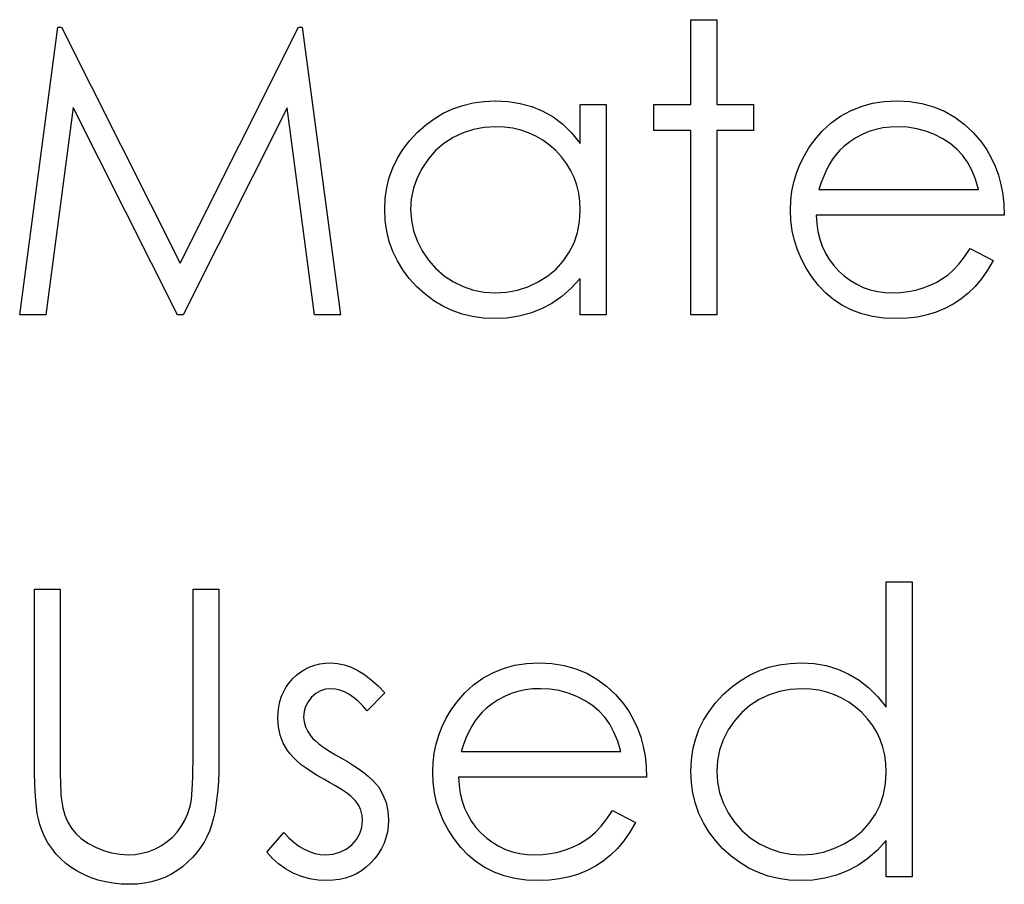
# Model space of a CAD drawing. Header units: inches. Extents: x 220 to 877, y 4 to 174.
# Tile 157 of 256: x 258.8 to 259.272, y 156.324 to 156.738. Entities that reach past the tile are written whole.
import ezdxf

# ---------------------------------------------------------------- set-up
doc = ezdxf.new("R2010")
doc.units = ezdxf.units.IN
doc.header["$LTSCALE"] = 0.5
doc.header["$MEASUREMENT"] = 0
doc.layers.add('SID-M-D', color=42, linetype='Continuous')

msp = doc.modelspace()

# ---------------------------------------------------------------- linework, layer by layer
at = {"layer": 'SID-M-D', "linetype": 'Continuous'}
for p, q in [((259.12201, 156.73812), (259.13438, 156.73812)), ((259.12201, 156.69749), (259.12201, 156.73812)), ((259.13438, 156.73812), (259.13438, 156.69749)), ((258.80049, 156.5968), (258.81868, 156.73459)), ((258.81868, 156.73459), (258.82044, 156.73459)), ((258.82044, 156.73459), (258.87734, 156.62153)), ((258.87734, 156.62153), (258.93409, 156.73459)), ((258.93409, 156.73459), (258.93588, 156.73459)), ((258.93588, 156.73459), (258.95418, 156.5968)), ((259.01278, 156.69713), (259.01775, 156.69832)), ((259.01775, 156.69832), (259.02291, 156.69901)), ((259.02291, 156.69901), (259.02827, 156.69926)), ((259.02827, 156.69926), (259.03443, 156.69896)), ((259.03443, 156.69896), (259.04028, 156.69804)), ((259.20358, 156.69661), (259.20896, 156.6981)), ((259.20896, 156.6981), (259.21465, 156.69896)), ((259.21465, 156.69896), (259.22066, 156.69926)), ((259.22066, 156.69926), (259.22685, 156.69896)), ((259.22685, 156.69896), (259.23273, 156.69802)), ((258.8261, 156.69617), (258.81294, 156.5968)), ((258.87604, 156.5968), (258.8261, 156.69617)), ((258.92857, 156.69595), (258.87883, 156.5968)), ((258.94176, 156.5968), (258.92857, 156.69595)), ((259.00343, 156.69332), (259.00801, 156.69545)), ((259.00801, 156.69545), (259.01278, 156.69713)), ((259.04028, 156.69804), (259.04583, 156.6965)), ((259.04583, 156.6965), (259.05107, 156.69437)), ((259.05107, 156.69437), (259.05601, 156.69159)), ((259.06901, 156.67886), (259.06901, 156.69749)), ((259.06901, 156.69749), (259.08138, 156.69749)), ((259.08138, 156.69749), (259.08138, 156.5968)), ((259.10434, 156.68513), (259.10434, 156.69749)), ((259.10434, 156.69749), (259.12201, 156.69749)), ((259.13438, 156.69749), (259.15204, 156.69749)), ((259.15204, 156.69749), (259.15204, 156.68513)), ((259.19372, 156.69192), (259.1985, 156.69457)), ((259.1985, 156.69457), (259.20358, 156.69661)), ((259.23273, 156.69802), (259.23827, 156.69647)), ((259.23827, 156.69647), (259.24349, 156.69432)), ((259.24349, 156.69432), (259.24841, 156.69153)), ((258.99487, 156.68761), (258.99907, 156.6907)), ((258.99907, 156.6907), (259.00343, 156.69332)), ((259.05601, 156.69159), (259.06068, 156.68805)), ((259.18514, 156.68488), (259.18928, 156.68871)), ((259.18928, 156.68871), (259.19372, 156.69192)), ((259.24841, 156.69153), (259.25299, 156.68811)), ((258.98725, 156.68016), (258.99089, 156.68405)), ((258.99089, 156.68405), (258.99487, 156.68761)), ((259.01287, 156.68397), (259.00809, 156.6817)), ((259.01784, 156.6856), (259.01287, 156.68397)), ((259.02302, 156.68656), (259.01784, 156.6856)), ((259.02843, 156.68689), (259.02302, 156.68656)), ((259.03263, 156.68673), (259.02844, 156.68689)), ((259.03666, 156.68618), (259.03263, 156.68673)), ((259.04053, 156.68529), (259.03666, 156.68618)), ((259.04422, 156.68402), (259.04053, 156.68529)), ((259.04773, 156.68242), (259.04422, 156.68402)), ((259.06068, 156.68805), (259.06498, 156.68383)), ((259.12201, 156.68513), (259.10434, 156.68513)), ((259.12201, 156.5968), (259.12201, 156.68513)), ((259.15204, 156.68513), (259.13438, 156.68513)), ((259.13438, 156.68513), (259.13438, 156.5968)), ((259.1813, 156.68049), (259.18514, 156.68488)), ((259.20728, 156.68455), (259.20407, 156.68319)), ((259.21056, 156.68557), (259.20728, 156.68455)), ((259.21401, 156.68631), (259.21056, 156.68557)), ((259.2176, 156.68675), (259.21401, 156.68631)), ((259.2213, 156.68689), (259.2176, 156.68675)), ((259.22583, 156.68667), (259.2213, 156.68689)), ((259.23024, 156.68595), (259.22583, 156.68667)), ((259.23458, 156.6848), (259.23024, 156.68595)), ((259.23877, 156.68314), (259.23458, 156.6848)), ((259.25299, 156.68811), (259.25727, 156.68408)), ((259.25727, 156.68408), (259.26121, 156.67944)), ((258.9841, 156.67604), (258.98725, 156.68016)), ((259.00809, 156.6817), (259.00368, 156.67886)), ((259.0511, 156.68046), (259.04773, 156.68242)), ((259.05427, 156.67812), (259.0511, 156.68046)), ((259.06498, 156.68383), (259.06901, 156.67886)), ((259.1786, 156.67673), (259.1813, 156.68049)), ((259.19814, 156.67966), (259.19535, 156.67745)), ((259.20104, 156.68159), (259.19814, 156.67966)), ((259.20407, 156.68319), (259.20104, 156.68159)), ((259.24272, 156.68112), (259.23877, 156.68314)), ((259.24625, 156.67881), (259.24272, 156.68112)), ((259.26121, 156.67944), (259.26375, 156.67582)), ((258.98145, 156.67177), (258.9841, 156.67604)), ((258.99973, 156.67547), (258.99625, 156.67157)), ((259.00368, 156.67886), (258.99973, 156.67547)), ((259.05728, 156.67544), (259.05427, 156.67812)), ((259.06004, 156.67248), (259.05728, 156.67544)), ((259.17622, 156.67284), (259.1786, 156.67673)), ((259.19342, 156.67563), (259.19163, 156.67359)), ((259.19535, 156.67745), (259.19342, 156.67563)), ((259.2494, 156.67618), (259.24625, 156.67881)), ((259.2521, 156.67326), (259.2494, 156.67618)), ((259.26375, 156.67582), (259.26593, 156.67201)), ((258.97927, 156.66729), (258.98145, 156.67177)), ((258.99625, 156.67157), (258.99324, 156.66713)), ((259.06241, 156.66936), (259.06004, 156.67248)), ((259.17424, 156.66884), (259.17622, 156.67284)), ((259.18994, 156.67135), (259.1884, 156.6689)), ((259.19163, 156.67359), (259.18994, 156.67135)), ((259.25448, 156.66994), (259.2521, 156.67326)), ((259.25655, 156.66611), (259.25448, 156.66994)), ((259.26593, 156.67201), (259.26781, 156.66796)), ((258.97756, 156.6626), (258.97927, 156.66729)), ((258.99324, 156.66713), (258.99084, 156.66238)), ((259.06443, 156.66605), (259.06241, 156.66936)), ((259.06609, 156.66257), (259.06443, 156.66605)), ((259.17261, 156.6647), (259.17424, 156.66884)), ((259.18696, 156.66619), (259.18564, 156.66329)), ((259.1884, 156.6689), (259.18696, 156.66619)), ((259.25834, 156.66175), (259.25655, 156.66611)), ((259.26781, 156.66796), (259.26933, 156.66371)), ((258.97635, 156.65774), (258.97756, 156.6626)), ((258.99084, 156.66238), (258.98913, 156.65747)), ((259.06736, 156.65893), (259.06609, 156.66257)), ((259.17043, 156.65603), (259.17134, 156.66042)), ((259.17134, 156.66042), (259.17261, 156.6647)), ((259.18564, 156.66329), (259.18445, 156.6602)), ((259.25981, 156.65686), (259.25834, 156.66175)), ((259.26933, 156.66371), (259.27054, 156.65923)), ((258.97563, 156.65266), (258.97635, 156.65774)), ((258.98913, 156.65747), (258.98808, 156.65244)), ((259.06827, 156.65509), (259.06736, 156.65893)), ((259.1699, 156.65151), (259.17043, 156.65603)), ((259.18445, 156.6602), (259.18337, 156.65686)), ((259.18337, 156.65686), (259.25981, 156.65686)), ((259.27054, 156.65923), (259.27143, 156.65454)), ((258.97538, 156.64742), (258.97563, 156.65266)), ((258.98808, 156.65244), (258.98775, 156.64728)), ((259.06882, 156.65109), (259.06827, 156.65509)), ((259.06901, 156.64692), (259.06882, 156.65109)), ((259.16971, 156.64687), (259.1699, 156.65151)), ((259.27143, 156.65454), (259.27195, 156.64963)), ((258.97563, 156.64207), (258.97538, 156.64742)), ((258.98775, 156.64728), (258.98811, 156.64215)), ((259.06868, 156.64146), (259.06901, 156.64692)), ((259.16993, 156.64193), (259.16971, 156.64687)), ((259.27195, 156.64963), (259.27217, 156.64449)), ((258.97635, 156.6369), (258.97563, 156.64207)), ((258.98811, 156.64215), (258.98913, 156.63712)), ((259.17054, 156.6371), (259.16993, 156.64193)), ((259.27217, 156.64449), (259.18207, 156.64449)), ((259.18207, 156.64449), (259.18232, 156.64052)), ((258.97753, 156.63196), (258.97635, 156.6369)), ((258.98913, 156.63712), (258.99087, 156.63221)), ((259.06771, 156.6363), (259.06868, 156.64146)), ((259.17159, 156.63243), (259.17054, 156.6371)), ((259.18232, 156.64052), (259.18288, 156.63671)), ((258.99087, 156.63221), (258.9933, 156.62741)), ((259.06606, 156.63138), (259.06771, 156.6363)), ((259.17308, 156.62788), (259.17159, 156.63243)), ((259.18288, 156.63671), (259.18376, 156.63309)), ((259.18376, 156.63309), (259.18497, 156.62967)), ((258.97922, 156.62721), (258.97753, 156.63196)), ((258.9933, 156.62741), (258.99633, 156.62294)), ((259.06377, 156.62677), (259.06606, 156.63138)), ((259.17495, 156.62343), (259.17308, 156.62788)), ((259.18497, 156.62967), (259.18646, 156.62644)), ((259.25307, 156.62454), (259.25589, 156.62859)), ((259.25589, 156.62859), (259.26687, 156.62283)), ((258.9814, 156.62266), (258.97922, 156.62721)), ((258.98402, 156.61833), (258.9814, 156.62266)), ((258.99633, 156.62294), (258.99981, 156.61899)), ((259.06087, 156.62255), (259.06377, 156.62677)), ((259.17724, 156.61913), (259.17495, 156.62343)), ((259.18646, 156.62644), (259.18829, 156.62338)), ((259.18829, 156.62338), (259.19044, 156.62051)), ((259.25034, 156.62111), (259.25307, 156.62454)), ((259.26687, 156.62283), (259.26417, 156.61822)), ((258.98714, 156.61421), (258.98402, 156.61833)), ((258.99981, 156.61899), (259.00379, 156.61557)), ((259.05342, 156.61546), (259.05745, 156.61877)), ((259.05745, 156.61877), (259.06087, 156.62255)), ((259.17998, 156.61496), (259.17724, 156.61913)), ((259.19044, 156.62051), (259.1929, 156.6178)), ((259.2452, 156.61601), (259.24772, 156.61824)), ((259.24772, 156.61824), (259.25034, 156.62111)), ((259.26417, 156.61822), (259.26127, 156.61408)), ((258.99076, 156.61029), (258.98714, 156.61421)), ((259.00379, 156.61557), (259.00823, 156.61267)), ((259.04886, 156.61261), (259.05342, 156.61546)), ((259.06901, 156.61421), (259.06473, 156.60958)), ((259.06901, 156.5968), (259.06901, 156.61421)), ((259.18312, 156.61093), (259.17998, 156.61496)), ((259.1929, 156.6178), (259.1956, 156.61537)), ((259.1956, 156.61537), (259.19844, 156.61325)), ((259.19844, 156.61325), (259.20145, 156.61145)), ((259.23977, 156.6125), (259.24261, 156.61416)), ((259.24261, 156.61416), (259.2452, 156.61601)), ((259.26127, 156.61408), (259.25818, 156.61038)), ((258.9947, 156.60671), (258.99076, 156.61029)), ((259.00823, 156.61267), (259.013, 156.61035)), ((259.013, 156.61035), (259.01795, 156.60872)), ((259.01795, 156.60872), (259.02305, 156.60773)), ((259.03368, 156.60773), (259.0389, 156.60869)), ((259.0389, 156.60869), (259.04395, 156.61032)), ((259.04395, 156.61032), (259.04886, 156.61261)), ((259.06473, 156.60958), (259.06023, 156.6056)), ((259.18663, 156.6072), (259.18312, 156.61093)), ((259.20145, 156.61145), (259.20463, 156.60999)), ((259.20463, 156.60999), (259.20794, 156.60886)), ((259.20794, 156.60886), (259.21142, 156.60806)), ((259.22613, 156.60798), (259.22972, 156.60872)), ((259.22972, 156.60872), (259.23325, 156.60974)), ((259.23325, 156.60974), (259.23665, 156.61101)), ((259.23665, 156.61101), (259.23977, 156.6125)), ((259.25818, 156.61038), (259.25486, 156.60717)), ((258.99884, 156.60361), (258.9947, 156.60671)), ((259.02305, 156.60773), (259.02832, 156.6074)), ((259.02832, 156.6074), (259.03368, 156.60773)), ((259.06023, 156.6056), (259.05543, 156.60229)), ((259.19049, 156.60397), (259.18663, 156.6072)), ((259.19466, 156.60124), (259.19049, 156.60397)), ((259.21142, 156.60806), (259.21503, 156.60756)), ((259.21503, 156.60756), (259.21881, 156.6074)), ((259.21881, 156.6074), (259.22251, 156.60753)), ((259.22251, 156.60753), (259.22613, 156.60798)), ((259.25136, 156.60439), (259.24766, 156.60196)), ((259.25486, 156.60717), (259.25136, 156.60439)), ((259.00321, 156.60099), (258.99884, 156.60361)), ((259.00773, 156.59884), (259.00321, 156.60099)), ((259.05041, 156.59964), (259.04514, 156.59762)), ((259.05543, 156.60229), (259.05041, 156.59964)), ((259.19913, 156.599), (259.19466, 156.60124)), ((259.24371, 156.59986), (259.23957, 156.59812)), ((259.24766, 156.60196), (259.24371, 156.59986)), ((258.81294, 156.5968), (258.80049, 156.5968)), ((258.87883, 156.5968), (258.87604, 156.5968)), ((258.95418, 156.5968), (258.94176, 156.5968)), ((259.01248, 156.59718), (259.00773, 156.59884)), ((259.01742, 156.596), (259.01248, 156.59718)), ((259.02256, 156.59528), (259.01742, 156.596)), ((259.02788, 156.59503), (259.02256, 156.59528)), ((259.03387, 156.59531), (259.02788, 156.59503)), ((259.03964, 156.59619), (259.03387, 156.59531)), ((259.04514, 156.59762), (259.03964, 156.59619)), ((259.08138, 156.5968), (259.06901, 156.5968)), ((259.13438, 156.5968), (259.12201, 156.5968)), ((259.20396, 156.59727), (259.19913, 156.599)), ((259.2091, 156.59602), (259.20396, 156.59727)), ((259.21456, 156.59528), (259.2091, 156.59602)), ((259.22036, 156.59503), (259.21456, 156.59528)), ((259.22558, 156.59522), (259.22036, 156.59503)), ((259.23052, 156.5958), (259.22558, 156.59522)), ((259.23518, 156.59677), (259.23052, 156.5958)), ((259.23957, 156.59812), (259.23518, 156.59677)), ((259.21564, 156.40898), (259.21564, 156.4691)), ((259.21564, 156.4691), (259.22801, 156.4691)), ((259.22801, 156.4691), (259.22801, 156.32777)), ((258.80755, 156.46556), (258.81992, 156.46556)), ((258.80755, 156.38234), (258.80755, 156.46556)), ((258.81992, 156.46556), (258.81992, 156.3795)), ((258.88352, 156.383), (258.88352, 156.46556)), ((258.88352, 156.46556), (258.89588, 156.46556)), ((258.89588, 156.46556), (258.89588, 156.38234)), ((258.94187, 156.42918), (258.94433, 156.42976)), ((258.94433, 156.42976), (258.9469, 156.43012)), ((258.9469, 156.43012), (258.9496, 156.43023)), ((258.9496, 156.43023), (258.9528, 156.43001)), ((258.9528, 156.43001), (258.956, 156.42935)), ((258.956, 156.42935), (258.95923, 156.42822)), ((259.0376, 156.42907), (259.04329, 156.42993)), ((259.04329, 156.42993), (259.0493, 156.43023)), ((259.0493, 156.43023), (259.05549, 156.42993)), ((259.05549, 156.42993), (259.06137, 156.42899)), ((259.15941, 156.4281), (259.16438, 156.42929)), ((259.16438, 156.42929), (259.16954, 156.42998)), ((259.16954, 156.42998), (259.1749, 156.43023)), ((259.1749, 156.43023), (259.18105, 156.4299)), ((259.18105, 156.4299), (259.18691, 156.42891)), ((258.93323, 156.42446), (258.93522, 156.42598)), ((258.93522, 156.42598), (258.93732, 156.42728)), ((258.93732, 156.42728), (258.93953, 156.42835)), ((258.93953, 156.42835), (258.94187, 156.42918)), ((258.95923, 156.42822), (258.96246, 156.42664)), ((258.96246, 156.42664), (258.96567, 156.42463)), ((258.96567, 156.42463), (258.9689, 156.42217)), ((259.02236, 156.42289), (259.02714, 156.42554)), ((259.02714, 156.42554), (259.03222, 156.42758)), ((259.03222, 156.42758), (259.0376, 156.42907)), ((259.06137, 156.42899), (259.06691, 156.42744)), ((259.06691, 156.42744), (259.07213, 156.42529)), ((259.07213, 156.42529), (259.07704, 156.4225)), ((259.15005, 156.4243), (259.15464, 156.42642)), ((259.15464, 156.42642), (259.15941, 156.4281)), ((259.18691, 156.42891), (259.19245, 156.42722)), ((259.19245, 156.42722), (259.1977, 156.4249)), ((259.1977, 156.4249), (259.20264, 156.42192)), ((258.92821, 156.41869), (258.92967, 156.42076)), ((258.92967, 156.42076), (258.93135, 156.42269)), ((258.93135, 156.42269), (258.93323, 156.42446)), ((258.9689, 156.42217), (258.97215, 156.41927)), ((259.01792, 156.41969), (259.02236, 156.42289)), ((259.07704, 156.4225), (259.08163, 156.41908)), ((259.1415, 156.41858), (259.14569, 156.42167)), ((259.14569, 156.42167), (259.15005, 156.4243)), ((259.20264, 156.42192), (259.2073, 156.41828)), ((258.92594, 156.41422), (258.92697, 156.41651)), ((258.92697, 156.41651), (258.92821, 156.41869)), ((258.94237, 156.41557), (258.94035, 156.41378)), ((258.9446, 156.41684), (258.94237, 156.41557)), ((258.94701, 156.41762), (258.9446, 156.41684)), ((258.9496, 156.41786), (258.94701, 156.41762)), ((258.95173, 156.4177), (258.9496, 156.41786)), ((258.95388, 156.4172), (258.95173, 156.4177)), ((258.95603, 156.41637), (258.95388, 156.4172)), ((258.95821, 156.41521), (258.95603, 156.41637)), ((258.96037, 156.41372), (258.95821, 156.41521)), ((258.97538, 156.4159), (258.96699, 156.40726)), ((258.97215, 156.41927), (258.97538, 156.4159)), ((259.00994, 156.41146), (259.01378, 156.41585)), ((259.01378, 156.41585), (259.01792, 156.41969)), ((259.03592, 156.41552), (259.03271, 156.41417)), ((259.0392, 156.41654), (259.03592, 156.41552)), ((259.04265, 156.41728), (259.0392, 156.41654)), ((259.04624, 156.41773), (259.04265, 156.41728)), ((259.04994, 156.41786), (259.04624, 156.41773)), ((259.05446, 156.41764), (259.04994, 156.41786)), ((259.05888, 156.41693), (259.05446, 156.41764)), ((259.06322, 156.41577), (259.05888, 156.41693)), ((259.06741, 156.41411), (259.06322, 156.41577)), ((259.08163, 156.41908), (259.08591, 156.41505)), ((259.13752, 156.41502), (259.1415, 156.41858)), ((259.16446, 156.41657), (259.1595, 156.41494)), ((259.16965, 156.41753), (259.16446, 156.41657)), ((259.17506, 156.41786), (259.16965, 156.41753)), ((259.17926, 156.4177), (259.17506, 156.41786)), ((259.18329, 156.41715), (259.17926, 156.4177)), ((259.18715, 156.41626), (259.18329, 156.41715)), ((259.19085, 156.41499), (259.18715, 156.41626)), ((259.2073, 156.41828), (259.21161, 156.41394)), ((258.92459, 156.40925), (258.92517, 156.41179)), ((258.92517, 156.41179), (258.92594, 156.41422)), ((258.93867, 156.41165), (258.93748, 156.40939)), ((258.94035, 156.41378), (258.93867, 156.41165)), ((258.96257, 156.4119), (258.96037, 156.41372)), ((258.96478, 156.40975), (258.96257, 156.4119)), ((259.00724, 156.40771), (259.00994, 156.41146)), ((259.02678, 156.41063), (259.02399, 156.40842)), ((259.02968, 156.41256), (259.02678, 156.41063)), ((259.03271, 156.41417), (259.02968, 156.41256)), ((259.07136, 156.41209), (259.06741, 156.41411)), ((259.07489, 156.40978), (259.07136, 156.41209)), ((259.08591, 156.41505), (259.08985, 156.41041)), ((259.08985, 156.41041), (259.09239, 156.4068)), ((259.13073, 156.40702), (259.13388, 156.41113)), ((259.13388, 156.41113), (259.13752, 156.41502)), ((259.15472, 156.41267), (259.1503, 156.40983)), ((259.1595, 156.41494), (259.15472, 156.41267)), ((259.19436, 156.41339), (259.19085, 156.41499)), ((259.19773, 156.41143), (259.19436, 156.41339)), ((259.2009, 156.40909), (259.19773, 156.41143)), ((259.21161, 156.41394), (259.21564, 156.40898)), ((258.92415, 156.40381), (258.92426, 156.4066)), ((258.92426, 156.4066), (258.92459, 156.40925)), ((258.93676, 156.40693), (258.93652, 156.40431)), ((258.93748, 156.40939), (258.93676, 156.40693)), ((258.96699, 156.40726), (258.96478, 156.40975)), ((259.00486, 156.40381), (259.00724, 156.40771)), ((259.02206, 156.4066), (259.02026, 156.40456)), ((259.02399, 156.40842), (259.02206, 156.4066)), ((259.07804, 156.40715), (259.07489, 156.40978)), ((259.08074, 156.40423), (259.07804, 156.40715)), ((259.09239, 156.4068), (259.09457, 156.40299)), ((259.12808, 156.40274), (259.13073, 156.40702)), ((259.14636, 156.40644), (259.14288, 156.40254)), ((259.1503, 156.40983), (259.14636, 156.40644)), ((259.20391, 156.40641), (259.2009, 156.40909)), ((259.20667, 156.40346), (259.20391, 156.40641)), ((258.92443, 156.39956), (258.92415, 156.40381)), ((258.93652, 156.40431), (258.93674, 156.40194)), ((258.93674, 156.40194), (258.93737, 156.39965)), ((259.00287, 156.39981), (259.00486, 156.40381)), ((259.01858, 156.40232), (259.01704, 156.39987)), ((259.02026, 156.40456), (259.01858, 156.40232)), ((259.08312, 156.40092), (259.08074, 156.40423)), ((259.09457, 156.40299), (259.09645, 156.39893)), ((259.1259, 156.39827), (259.12808, 156.40274)), ((259.14288, 156.40254), (259.13987, 156.3981)), ((259.20904, 156.40034), (259.20667, 156.40346)), ((258.92531, 156.39559), (258.92443, 156.39956)), ((258.93737, 156.39965), (258.93845, 156.39738)), ((258.93845, 156.39738), (258.93994, 156.39517)), ((259.00125, 156.39567), (259.00287, 156.39981)), ((259.0156, 156.39716), (259.01427, 156.39426)), ((259.01704, 156.39987), (259.0156, 156.39716)), ((259.08519, 156.39708), (259.08312, 156.40092)), ((259.08698, 156.39272), (259.08519, 156.39708)), ((259.09645, 156.39893), (259.09797, 156.39468)), ((259.12419, 156.39357), (259.1259, 156.39827)), ((259.13987, 156.3981), (259.13747, 156.39335)), ((259.21106, 156.39702), (259.20904, 156.40034)), ((259.21271, 156.39355), (259.21106, 156.39702)), ((258.92674, 156.39181), (258.92531, 156.39559)), ((258.92876, 156.3883), (258.92674, 156.39181)), ((258.93994, 156.39517), (258.94091, 156.39404)), ((258.94091, 156.39404), (258.94212, 156.39288)), ((258.94212, 156.39288), (258.94356, 156.39164)), ((258.94356, 156.39164), (258.94524, 156.39037)), ((258.99998, 156.39139), (259.00125, 156.39567)), ((259.01427, 156.39426), (259.01309, 156.39117)), ((259.08844, 156.38783), (259.08698, 156.39272)), ((259.09797, 156.39468), (259.09918, 156.39021)), ((259.12298, 156.38872), (259.12419, 156.39357)), ((259.13747, 156.39335), (259.13576, 156.38844)), ((259.21398, 156.3899), (259.21271, 156.39355)), ((258.93003, 156.38662), (258.92876, 156.3883)), ((258.94524, 156.39037), (258.94717, 156.38905)), ((258.94717, 156.38905), (258.94932, 156.38769)), ((258.94932, 156.38769), (258.9517, 156.38626)), ((258.99854, 156.38248), (258.99907, 156.387)), ((258.99907, 156.387), (258.99998, 156.39139)), ((259.01309, 156.39117), (259.01201, 156.38783)), ((259.01201, 156.38783), (259.08844, 156.38783)), ((259.09918, 156.39021), (259.10007, 156.38551)), ((259.12226, 156.38364), (259.12298, 156.38872)), ((259.13576, 156.38844), (259.13471, 156.38342)), ((259.21489, 156.38607), (259.21398, 156.3899)), ((258.80758, 156.37729), (258.80755, 156.38234)), ((258.88349, 156.37914), (258.88352, 156.383)), ((258.89588, 156.38234), (258.89583, 156.37784)), ((258.93158, 156.38491), (258.93003, 156.38662)), ((258.93334, 156.38319), (258.93158, 156.38491)), ((258.93538, 156.38148), (258.93334, 156.38319)), ((258.9517, 156.38626), (258.95432, 156.3848)), ((258.95432, 156.3848), (258.95752, 156.38297)), ((258.95752, 156.38297), (258.96045, 156.38118)), ((258.99835, 156.37784), (258.99854, 156.38248)), ((259.10007, 156.38551), (259.10059, 156.3806)), ((259.12201, 156.37839), (259.12226, 156.38364)), ((259.13471, 156.38342), (259.13438, 156.37825)), ((259.21545, 156.38206), (259.21489, 156.38607)), ((258.81992, 156.3795), (258.81995, 156.37635)), ((258.88344, 156.3756), (258.88349, 156.37914)), ((258.89583, 156.37784), (258.89566, 156.37356)), ((258.9377, 156.37977), (258.93538, 156.38148)), ((258.94024, 156.37803), (258.9377, 156.37977)), ((258.94306, 156.37629), (258.94024, 156.37803)), ((258.96045, 156.38118), (258.96313, 156.37939)), ((258.96313, 156.37939), (258.96553, 156.37762)), ((258.96553, 156.37762), (258.96765, 156.37585)), ((258.99857, 156.3729), (258.99835, 156.37784)), ((259.10059, 156.3806), (259.10081, 156.37547)), ((259.12226, 156.37304), (259.12201, 156.37839)), ((259.13438, 156.37825), (259.13474, 156.37312)), ((259.21531, 156.37243), (259.21564, 156.37789)), ((259.21564, 156.37789), (259.21545, 156.38206)), ((258.80772, 156.37265), (258.80758, 156.37729)), ((258.80791, 156.36843), (258.80772, 156.37265)), ((258.81995, 156.37635), (258.82, 156.37353)), ((258.82, 156.37353), (258.82006, 156.37108)), ((258.88333, 156.3724), (258.88344, 156.3756)), ((258.89566, 156.37356), (258.89539, 156.36948)), ((258.94612, 156.37455), (258.94306, 156.37629)), ((258.94897, 156.37301), (258.94612, 156.37455)), ((258.95153, 156.37155), (258.94897, 156.37301)), ((258.96765, 156.37585), (258.96953, 156.37411)), ((258.96953, 156.37411), (258.97113, 156.37237)), ((258.99918, 156.36807), (258.99857, 156.3729)), ((259.10081, 156.37547), (259.01071, 156.37547)), ((259.01071, 156.37547), (259.01096, 156.37149)), ((259.12298, 156.36787), (259.12226, 156.37304)), ((259.13474, 156.37312), (259.13576, 156.3681)), ((258.80816, 156.36459), (258.80791, 156.36843)), ((258.82006, 156.37108), (258.82014, 156.36895)), ((258.82014, 156.36895), (258.82022, 156.36718)), ((258.88297, 156.36707), (258.88316, 156.36956)), ((258.88316, 156.36956), (258.88333, 156.3724)), ((258.89539, 156.36948), (258.895, 156.36564)), ((258.95385, 156.37017), (258.95153, 156.37155)), ((258.95589, 156.36884), (258.95385, 156.37017)), ((258.95766, 156.36757), (258.95589, 156.36884)), ((258.97113, 156.37237), (258.97246, 156.37066)), ((258.97246, 156.37066), (258.9745, 156.3671)), ((259.00022, 156.3634), (258.99918, 156.36807)), ((259.01096, 156.37149), (259.01151, 156.36768)), ((259.13576, 156.3681), (259.1375, 156.36318)), ((259.21434, 156.36727), (259.21531, 156.37243)), ((258.80852, 156.36117), (258.80816, 156.36459)), ((258.82022, 156.36718), (258.82033, 156.36575)), ((258.82033, 156.36575), (258.82047, 156.36467)), ((258.82047, 156.36467), (258.82116, 156.36081)), ((258.88244, 156.36307), (258.88272, 156.36489)), ((258.88272, 156.36489), (258.88297, 156.36707)), ((258.895, 156.36564), (258.8945, 156.36202)), ((258.95918, 156.36636), (258.95766, 156.36757)), ((258.96042, 156.36522), (258.95918, 156.36636)), ((258.96139, 156.36418), (258.96042, 156.36522)), ((258.96288, 156.362), (258.96139, 156.36418)), ((258.9745, 156.3671), (258.97599, 156.36332)), ((258.97599, 156.36332), (258.97684, 156.35932)), ((259.00172, 156.35885), (259.00022, 156.3634)), ((259.01151, 156.36768), (259.0124, 156.36407)), ((259.0124, 156.36407), (259.01361, 156.36064)), ((259.12416, 156.36293), (259.12298, 156.36787)), ((259.21269, 156.36235), (259.21434, 156.36727)), ((258.80893, 156.35813), (258.80852, 156.36117)), ((258.82116, 156.36081), (258.82218, 156.35725)), ((258.88098, 156.3581), (258.88211, 156.36161)), ((258.88211, 156.36161), (258.88244, 156.36307)), ((258.89392, 156.35863), (258.89321, 156.35543)), ((258.8945, 156.36202), (258.89392, 156.35863)), ((258.96393, 156.35968), (258.96288, 156.362)), ((258.96456, 156.35719), (258.96393, 156.35968)), ((258.97684, 156.35932), (258.97715, 156.35509)), ((259.00359, 156.3544), (259.00172, 156.35885)), ((259.01361, 156.36064), (259.0151, 156.35741)), ((259.08171, 156.35551), (259.08452, 156.35957)), ((259.08452, 156.35957), (259.09551, 156.3538)), ((259.12585, 156.35819), (259.12416, 156.36293)), ((259.1375, 156.36318), (259.13992, 156.35838)), ((259.2104, 156.35774), (259.21269, 156.36235)), ((258.80943, 156.35551), (258.80893, 156.35813)), ((258.81001, 156.3533), (258.80943, 156.35551)), ((258.82218, 156.35725), (258.82356, 156.35405)), ((258.82356, 156.35405), (258.82525, 156.35115)), ((258.87789, 156.35192), (258.8796, 156.3549)), ((258.8796, 156.3549), (258.88098, 156.3581)), ((258.89321, 156.35543), (258.89238, 156.35247)), ((258.96445, 156.3514), (258.96478, 156.35457)), ((258.96478, 156.35457), (258.96456, 156.35719)), ((258.97715, 156.35509), (258.97701, 156.35211)), ((259.00588, 156.3501), (259.00359, 156.3544)), ((259.0151, 156.35741), (259.01692, 156.35435)), ((259.01692, 156.35435), (259.01908, 156.35148)), ((259.07898, 156.35209), (259.08171, 156.35551)), ((259.09551, 156.3538), (259.09281, 156.34919)), ((259.12803, 156.35363), (259.12585, 156.35819)), ((259.13992, 156.35838), (259.14296, 156.35391)), ((259.14296, 156.35391), (259.14644, 156.34996)), ((259.2075, 156.35352), (259.2104, 156.35774)), ((258.81112, 156.3501), (258.81001, 156.3533)), ((258.81244, 156.34706), (258.81112, 156.3501)), ((258.82525, 156.35115), (258.82737, 156.34855)), ((258.87369, 156.34684), (258.87593, 156.34924)), ((258.87593, 156.34924), (258.87789, 156.35192)), ((258.89141, 156.34968), (258.8902, 156.34698)), ((258.89238, 156.35247), (258.89141, 156.34968)), ((258.96348, 156.34847), (258.96445, 156.3514)), ((258.97662, 156.34924), (258.97596, 156.34648)), ((258.97701, 156.35211), (258.97662, 156.34924)), ((259.00862, 156.34593), (259.00588, 156.3501)), ((259.01908, 156.35148), (259.02153, 156.34877)), ((259.07384, 156.34698), (259.07635, 156.34921)), ((259.07635, 156.34921), (259.07898, 156.35209)), ((259.09281, 156.34919), (259.08991, 156.34505)), ((259.13065, 156.3493), (259.12803, 156.35363)), ((259.13377, 156.34518), (259.13065, 156.3493)), ((259.14644, 156.34996), (259.15041, 156.34654)), ((259.20004, 156.34643), (259.20407, 156.34974)), ((259.20407, 156.34974), (259.2075, 156.35352)), ((258.81401, 156.34416), (258.81244, 156.34706)), ((258.82737, 156.34855), (258.83, 156.34615)), ((258.83, 156.34615), (258.83314, 156.344)), ((258.86847, 156.34284), (258.87121, 156.34469)), ((258.87121, 156.34469), (258.87369, 156.34684)), ((258.88879, 156.34436), (258.88716, 156.34184)), ((258.8902, 156.34698), (258.88879, 156.34436)), ((258.91885, 156.33964), (258.92705, 156.34897)), ((258.92705, 156.34897), (258.92942, 156.34648)), ((258.92942, 156.34648), (258.93182, 156.34433)), ((258.95959, 156.3432), (258.96186, 156.34571)), ((258.96186, 156.34571), (258.96348, 156.34847)), ((258.97596, 156.34648), (258.97505, 156.34386)), ((259.01176, 156.3419), (259.00862, 156.34593)), ((259.02153, 156.34877), (259.02424, 156.34634)), ((259.02424, 156.34634), (259.02708, 156.34422)), ((259.0684, 156.34347), (259.07125, 156.34513)), ((259.07125, 156.34513), (259.07384, 156.34698)), ((259.08991, 156.34505), (259.08682, 156.34135)), ((259.13739, 156.34127), (259.13377, 156.34518)), ((259.15041, 156.34654), (259.15486, 156.34364)), ((259.19549, 156.34358), (259.20004, 156.34643)), ((259.21564, 156.34518), (259.21136, 156.34055)), ((259.21564, 156.32777), (259.21564, 156.34518)), ((258.81581, 156.34146), (258.81401, 156.34416)), ((258.81785, 156.33889), (258.81581, 156.34146)), ((258.83314, 156.344), (258.83676, 156.34204)), ((258.83676, 156.34204), (258.84065, 156.34044)), ((258.84065, 156.34044), (258.84454, 156.33928)), ((258.85906, 156.33908), (258.86229, 156.34)), ((258.86229, 156.34), (258.86547, 156.34124)), ((258.86547, 156.34124), (258.86847, 156.34284)), ((258.88716, 156.34184), (258.88528, 156.33939)), ((258.92153, 156.33663), (258.91885, 156.33964)), ((258.93182, 156.34433), (258.93428, 156.34251)), ((258.93428, 156.34251), (258.93674, 156.34102)), ((258.93674, 156.34102), (258.93925, 156.33986)), ((258.93925, 156.33986), (258.94182, 156.33903)), ((258.95385, 156.33958), (258.95686, 156.34107)), ((258.95686, 156.34107), (258.95959, 156.3432)), ((258.97384, 156.34132), (258.9724, 156.33892)), ((258.97505, 156.34386), (258.97384, 156.34132)), ((259.01527, 156.33817), (259.01176, 156.3419)), ((259.02708, 156.34422), (259.03009, 156.34242)), ((259.03009, 156.34242), (259.03327, 156.34096)), ((259.03327, 156.34096), (259.03658, 156.33983)), ((259.03658, 156.33983), (259.04006, 156.33903)), ((259.05477, 156.33895), (259.05836, 156.33969)), ((259.05836, 156.33969), (259.06189, 156.34071)), ((259.06189, 156.34071), (259.06529, 156.34198)), ((259.06529, 156.34198), (259.0684, 156.34347)), ((259.08682, 156.34135), (259.0835, 156.33815)), ((259.14133, 156.33768), (259.13739, 156.34127)), ((259.15486, 156.34364), (259.15963, 156.34132)), ((259.15963, 156.34132), (259.16457, 156.33969)), ((259.16457, 156.33969), (259.16968, 156.3387)), ((259.18031, 156.3387), (259.18553, 156.33966)), ((259.18553, 156.33966), (259.19058, 156.34129)), ((259.19058, 156.34129), (259.19549, 156.34358)), ((259.21136, 156.34055), (259.20686, 156.33657)), ((258.82014, 156.33649), (258.81785, 156.33889)), ((258.82265, 156.33425), (258.82014, 156.33649)), ((258.84454, 156.33928), (258.84846, 156.33859)), ((258.84846, 156.33859), (258.85238, 156.33837)), ((258.85238, 156.33837), (258.85575, 156.33856)), ((258.85575, 156.33856), (258.85906, 156.33908)), ((258.88321, 156.33707), (258.88092, 156.33481)), ((258.88528, 156.33939), (258.88321, 156.33707)), ((258.92454, 156.33395), (258.92153, 156.33663)), ((258.94182, 156.33903), (258.94438, 156.33853)), ((258.94438, 156.33853), (258.94701, 156.33837)), ((258.94701, 156.33837), (258.95057, 156.33867)), ((258.95057, 156.33867), (258.95385, 156.33958)), ((258.97069, 156.33663), (258.9687, 156.33445)), ((258.9724, 156.33892), (258.97069, 156.33663)), ((259.01913, 156.33494), (259.01527, 156.33817)), ((259.0233, 156.33221), (259.01913, 156.33494)), ((259.04006, 156.33903), (259.04367, 156.33853)), ((259.04367, 156.33853), (259.04745, 156.33837)), ((259.04745, 156.33837), (259.05115, 156.3385)), ((259.05115, 156.3385), (259.05477, 156.33895)), ((259.08, 156.33536), (259.0763, 156.33293)), ((259.0835, 156.33815), (259.08, 156.33536)), ((259.14547, 156.33459), (259.14133, 156.33768)), ((259.16968, 156.3387), (259.17495, 156.33837)), ((259.17495, 156.33837), (259.18031, 156.3387)), ((259.20686, 156.33657), (259.20206, 156.33326)), ((258.82541, 156.33218), (258.82265, 156.33425)), ((258.82837, 156.33033), (258.82541, 156.33218)), ((258.83146, 156.32871), (258.82837, 156.33033)), ((258.87573, 156.33069), (258.87292, 156.32898)), ((258.87841, 156.33265), (258.87573, 156.33069)), ((258.88092, 156.33481), (258.87841, 156.33265)), ((258.92788, 156.3316), (258.92454, 156.33395)), ((258.93155, 156.32962), (258.92788, 156.3316)), ((258.96423, 156.33075), (258.9618, 156.32931)), ((258.96652, 156.33246), (258.96423, 156.33075)), ((258.9687, 156.33445), (258.96652, 156.33246)), ((259.02777, 156.32998), (259.0233, 156.33221)), ((259.07235, 156.33083), (259.06821, 156.32909)), ((259.0763, 156.33293), (259.07235, 156.33083)), ((259.14983, 156.33196), (259.14547, 156.33459)), ((259.15436, 156.32981), (259.14983, 156.33196)), ((259.19704, 156.33061), (259.19176, 156.3286)), ((259.20206, 156.33326), (259.19704, 156.33061)), ((258.83469, 156.32735), (258.83146, 156.32871)), ((258.83808, 156.32622), (258.83469, 156.32735)), ((258.84162, 156.32537), (258.83808, 156.32622)), ((258.86685, 156.32633), (258.86362, 156.32542)), ((258.86994, 156.32752), (258.86685, 156.32633)), ((258.87292, 156.32898), (258.86994, 156.32752)), ((258.93544, 156.32804), (258.93155, 156.32962)), ((258.93941, 156.32691), (258.93544, 156.32804)), ((258.94347, 156.32622), (258.93941, 156.32691)), ((258.94764, 156.326), (258.94347, 156.32622)), ((258.95073, 156.32614), (258.94764, 156.326)), ((258.95369, 156.32652), (258.95073, 156.32614)), ((258.95653, 156.32719), (258.95369, 156.32652)), ((258.95923, 156.32813), (258.95653, 156.32719)), ((258.9618, 156.32931), (258.95923, 156.32813)), ((259.0326, 156.32824), (259.02777, 156.32998)), ((259.03774, 156.32699), (259.0326, 156.32824)), ((259.0432, 156.32625), (259.03774, 156.32699)), ((259.049, 156.326), (259.0432, 156.32625)), ((259.05422, 156.32619), (259.049, 156.326)), ((259.05916, 156.32677), (259.05422, 156.32619)), ((259.06382, 156.32774), (259.05916, 156.32677)), ((259.06821, 156.32909), (259.06382, 156.32774)), ((259.15911, 156.32815), (259.15436, 156.32981)), ((259.16405, 156.32697), (259.15911, 156.32815)), ((259.16918, 156.32625), (259.16405, 156.32697)), ((259.17451, 156.326), (259.16918, 156.32625)), ((259.1805, 156.32628), (259.17451, 156.326)), ((259.18627, 156.32716), (259.1805, 156.32628)), ((259.19176, 156.3286), (259.18627, 156.32716)), ((259.22801, 156.32777), (259.21564, 156.32777)), ((258.84529, 156.32473), (258.84162, 156.32537)), ((258.8491, 156.32437), (258.84529, 156.32473)), ((258.85307, 156.32423), (258.8491, 156.32437)), ((258.85672, 156.32437), (258.85307, 156.32423)), ((258.86025, 156.32476), (258.85672, 156.32437)), ((258.86362, 156.32542), (258.86025, 156.32476))]:
    msp.add_line(p, q, dxfattribs=at)

doc.saveas('drawing.dxf')
